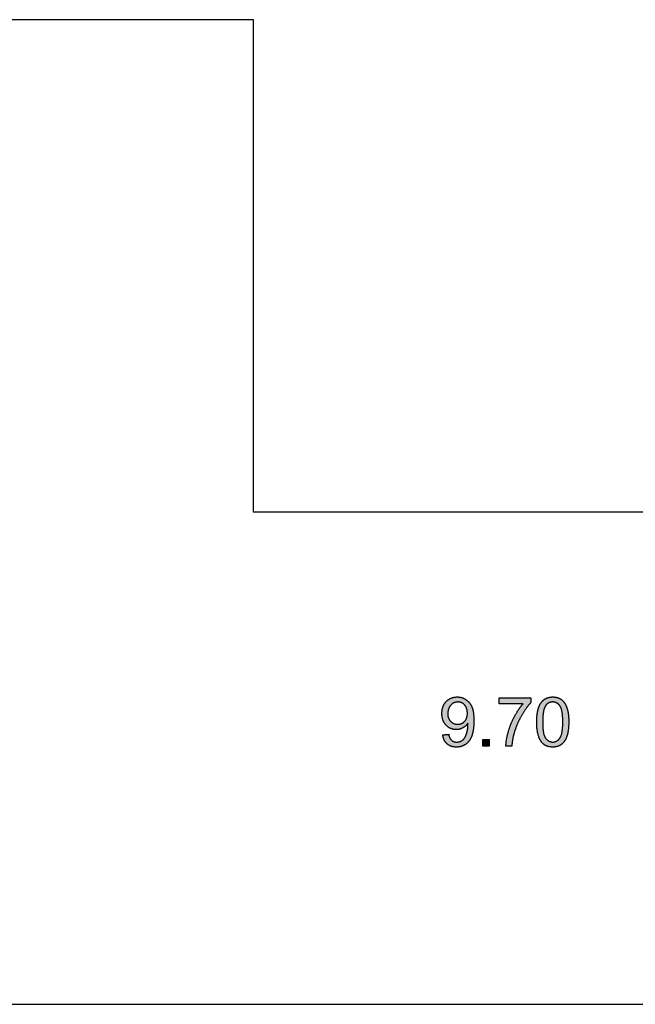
# Model space of a CAD drawing. Header units: millimetres. Extents: x -49 to 798, y -127 to 363.
# Tile 22 of 170: x 117 to 129, y -93 to -73. Entities that reach past the tile are written whole.
import ezdxf

# ---------------------------------------------------------------- set-up
doc = ezdxf.new("R2010")
doc.units = ezdxf.units.MM
doc.header["$MEASUREMENT"] = 0
doc.layers.add('corte', color=1, linetype='Continuous', true_color=0xff0000)
doc.layers.add('grabado', color=3, linetype='Continuous', true_color=0x00ff00)

msp = doc.modelspace()

# ---------------------------------------------------------------- hatches: boundary and pattern name
at = {"layer": 'grabado'}
h = msp.add_hatch(color=256, dxfattribs=at)
h.paths.add_polyline_path([(125.112, -87.617), (125.113, -87.624), (125.114, -87.631), (125.115, -87.639), (125.116, -87.645), (125.118, -87.652), (125.119, -87.659), (125.121, -87.666), (125.123, -87.672), (125.125, -87.679), (125.127, -87.685), (125.129, -87.691), (125.131, -87.698), (125.133, -87.704), (125.136, -87.71), (125.139, -87.715), (125.141, -87.721), (125.144, -87.727), (125.147, -87.732), (125.15, -87.738), (125.153, -87.743), (125.156, -87.748), (125.16, -87.754), (125.163, -87.759), (125.167, -87.763), (125.171, -87.768), (125.175, -87.773), (125.179, -87.778), (125.183, -87.782), (125.187, -87.787), (125.191, -87.791), (125.196, -87.795), (125.2, -87.799), (125.205, -87.803), (125.209, -87.807), (125.214, -87.811), (125.219, -87.814), (125.224, -87.818), (125.229, -87.821), (125.234, -87.824), (125.24, -87.827), (125.245, -87.83), (125.25, -87.833), (125.256, -87.836), (125.261, -87.839), (125.267, -87.841), (125.273, -87.843), (125.278, -87.846), (125.284, -87.848), (125.29, -87.85), (125.296, -87.852), (125.302, -87.853), (125.309, -87.855), (125.315, -87.856), (125.321, -87.858), (125.328, -87.859), (125.334, -87.86), (125.341, -87.861), (125.348, -87.862), (125.355, -87.862), (125.361, -87.863), (125.368, -87.863), (125.375, -87.864), (125.383, -87.864), (125.39, -87.864), (125.403, -87.864), (125.41, -87.863), (125.417, -87.863), (125.423, -87.863), (125.43, -87.862), (125.436, -87.861), (125.443, -87.86), (125.449, -87.859), (125.455, -87.858), (125.462, -87.857), (125.468, -87.856), (125.474, -87.854), (125.48, -87.853), (125.486, -87.851), (125.492, -87.849), (125.498, -87.847), (125.504, -87.845), (125.51, -87.843), (125.516, -87.841), (125.521, -87.838), (125.527, -87.836), (125.533, -87.833), (125.538, -87.831), (125.544, -87.828), (125.549, -87.825), (125.554, -87.822), (125.56, -87.819), (125.565, -87.815), (125.57, -87.812), (125.575, -87.808), (125.581, -87.805), (125.586, -87.801), (125.591, -87.797), (125.595, -87.793), (125.6, -87.789), (125.605, -87.785), (125.61, -87.781), (125.614, -87.776), (125.619, -87.772), (125.623, -87.767), (125.627, -87.763), (125.632, -87.758), (125.636, -87.753), (125.64, -87.748), (125.644, -87.743), (125.648, -87.737), (125.652, -87.732), (125.656, -87.727), (125.659, -87.721), (125.663, -87.715), (125.666, -87.71), (125.67, -87.704), (125.673, -87.698), (125.68, -87.686), (125.686, -87.673), (125.692, -87.66), (125.698, -87.646), (125.703, -87.632), (125.708, -87.618), (125.713, -87.603), (125.717, -87.587), (125.721, -87.571), (125.725, -87.554), (125.728, -87.537), (125.731, -87.518), (125.734, -87.5), (125.736, -87.48), (125.738, -87.46), (125.74, -87.44), (125.742, -87.419), (125.744, -87.375), (125.744, -87.328), (125.744, -87.284), (125.742, -87.242), (125.74, -87.222), (125.738, -87.203), (125.736, -87.184), (125.734, -87.166), (125.731, -87.149), (125.728, -87.132), (125.725, -87.117), (125.721, -87.101), (125.717, -87.087), (125.715, -87.08), (125.712, -87.073), (125.71, -87.066), (125.708, -87.06), (125.705, -87.054), (125.703, -87.048), (125.697, -87.036), (125.692, -87.024), (125.686, -87.013), (125.68, -87.002), (125.676, -86.997), (125.673, -86.991), (125.67, -86.986), (125.666, -86.981), (125.663, -86.976), (125.659, -86.971), (125.655, -86.966), (125.652, -86.962), (125.648, -86.957), (125.644, -86.953), (125.64, -86.948), (125.636, -86.944), (125.632, -86.94), (125.627, -86.935), (125.623, -86.931), (125.619, -86.927), (125.614, -86.923), (125.61, -86.919), (125.605, -86.916), (125.601, -86.912), (125.596, -86.908), (125.591, -86.905), (125.586, -86.902), (125.581, -86.898), (125.576, -86.895), (125.571, -86.892), (125.566, -86.889), (125.561, -86.886), (125.556, -86.883), (125.551, -86.88), (125.545, -86.878), (125.54, -86.875), (125.535, -86.873), (125.53, -86.871), (125.524, -86.868), (125.519, -86.866), (125.514, -86.864), (125.508, -86.862), (125.503, -86.861), (125.497, -86.859), (125.492, -86.857), (125.486, -86.856), (125.48, -86.855), (125.475, -86.853), (125.469, -86.852), (125.463, -86.851), (125.458, -86.85), (125.452, -86.849), (125.446, -86.848), (125.44, -86.848), (125.434, -86.847), (125.429, -86.847), (125.423, -86.846), (125.417, -86.846), (125.405, -86.846), (125.396, -86.846), (125.388, -86.846), (125.38, -86.847), (125.372, -86.847), (125.364, -86.848), (125.356, -86.849), (125.348, -86.85), (125.341, -86.852), (125.333, -86.853), (125.326, -86.855), (125.318, -86.857), (125.311, -86.859), (125.304, -86.861), (125.296, -86.864), (125.289, -86.866), (125.282, -86.869), (125.275, -86.872), (125.269, -86.875), (125.262, -86.878), (125.255, -86.882), (125.249, -86.886), (125.242, -86.89), (125.236, -86.894), (125.23, -86.898), (125.223, -86.902), (125.217, -86.907), (125.211, -86.912), (125.205, -86.917), (125.199, -86.922), (125.194, -86.927), (125.188, -86.933), (125.182, -86.938), (125.177, -86.944), (125.172, -86.95), (125.166, -86.956), (125.162, -86.962), (125.157, -86.969), (125.152, -86.975), (125.148, -86.982), (125.144, -86.988), (125.139, -86.995), (125.136, -87.002), (125.132, -87.009), (125.128, -87.016), (125.125, -87.023), (125.122, -87.031), (125.119, -87.038), (125.116, -87.046), (125.113, -87.053), (125.111, -87.061), (125.108, -87.069), (125.106, -87.077), (125.104, -87.085), (125.102, -87.093), (125.101, -87.102), (125.099, -87.11), (125.098, -87.119), (125.097, -87.128), (125.096, -87.136), (125.095, -87.145), (125.094, -87.154), (125.094, -87.164), (125.094, -87.173), (125.094, -87.182), (125.094, -87.191), (125.094, -87.2), (125.094, -87.209), (125.095, -87.218), (125.096, -87.227), (125.097, -87.235), (125.098, -87.244), (125.099, -87.252), (125.1, -87.26), (125.102, -87.268), (125.104, -87.276), (125.106, -87.284), (125.108, -87.292), (125.11, -87.3), (125.112, -87.307), (125.115, -87.315), (125.118, -87.322), (125.121, -87.329), (125.124, -87.337), (125.127, -87.344), (125.13, -87.35), (125.134, -87.357), (125.138, -87.364), (125.142, -87.37), (125.146, -87.377), (125.15, -87.383), (125.154, -87.389), (125.159, -87.396), (125.164, -87.402), (125.168, -87.407), (125.174, -87.413), (125.179, -87.419), (125.184, -87.424), (125.19, -87.43), (125.195, -87.435), (125.201, -87.44), (125.206, -87.445), (125.212, -87.449), (125.218, -87.454), (125.224, -87.458), (125.23, -87.462), (125.236, -87.466), (125.242, -87.47), (125.248, -87.473), (125.254, -87.477), (125.261, -87.48), (125.267, -87.483), (125.273, -87.486), (125.28, -87.489), (125.287, -87.491), (125.293, -87.494), (125.3, -87.496), (125.307, -87.498), (125.314, -87.5), (125.321, -87.501), (125.328, -87.503), (125.335, -87.504), (125.342, -87.505), (125.35, -87.506), (125.357, -87.507), (125.364, -87.508), (125.372, -87.508), (125.379, -87.508), (125.387, -87.509), (125.396, -87.508), (125.405, -87.508), (125.414, -87.507), (125.423, -87.506), (125.432, -87.505), (125.441, -87.503), (125.45, -87.502), (125.458, -87.499), (125.467, -87.497), (125.475, -87.494), (125.483, -87.491), (125.492, -87.488), (125.5, -87.485), (125.508, -87.481), (125.516, -87.477), (125.524, -87.472), (125.532, -87.468), (125.539, -87.463), (125.547, -87.458), (125.554, -87.453), (125.561, -87.448), (125.568, -87.442), (125.574, -87.436), (125.581, -87.431), (125.587, -87.425), (125.593, -87.419), (125.598, -87.412), (125.604, -87.406), (125.609, -87.399), (125.614, -87.392), (125.619, -87.385), (125.624, -87.378), (125.624, -87.392), (125.624, -87.402), (125.624, -87.421), (125.623, -87.44), (125.622, -87.459), (125.62, -87.477), (125.617, -87.496), (125.614, -87.514), (125.611, -87.533), (125.606, -87.551), (125.602, -87.569), (125.597, -87.586), (125.592, -87.602), (125.586, -87.617), (125.584, -87.624), (125.581, -87.631), (125.578, -87.637), (125.575, -87.644), (125.572, -87.65), (125.569, -87.656), (125.566, -87.662), (125.563, -87.667), (125.56, -87.672), (125.556, -87.678), (125.553, -87.683), (125.549, -87.688), (125.545, -87.692), (125.541, -87.697), (125.537, -87.701), (125.533, -87.706), (125.529, -87.71), (125.524, -87.714), (125.52, -87.718), (125.515, -87.722), (125.51, -87.726), (125.505, -87.729), (125.5, -87.733), (125.494, -87.736), (125.491, -87.737), (125.489, -87.739), (125.486, -87.74), (125.483, -87.742), (125.48, -87.743), (125.477, -87.745), (125.475, -87.746), (125.472, -87.747), (125.469, -87.748), (125.466, -87.749), (125.463, -87.75), (125.46, -87.752), (125.454, -87.753), (125.448, -87.755), (125.441, -87.757), (125.435, -87.758), (125.429, -87.759), (125.422, -87.76), (125.416, -87.761), (125.409, -87.761), (125.402, -87.761), (125.395, -87.762), (125.391, -87.762), (125.387, -87.761), (125.383, -87.761), (125.379, -87.761), (125.375, -87.761), (125.372, -87.76), (125.368, -87.76), (125.364, -87.759), (125.36, -87.759), (125.357, -87.758), (125.353, -87.757), (125.35, -87.756), (125.346, -87.755), (125.343, -87.754), (125.339, -87.753), (125.336, -87.752), (125.333, -87.751), (125.329, -87.75), (125.326, -87.748), (125.323, -87.747), (125.32, -87.746), (125.317, -87.744), (125.314, -87.742), (125.311, -87.741), (125.308, -87.739), (125.305, -87.737), (125.302, -87.735), (125.299, -87.733), (125.296, -87.731), (125.294, -87.729), (125.291, -87.727), (125.288, -87.724), (125.286, -87.722), (125.283, -87.72), (125.281, -87.717), (125.279, -87.714), (125.276, -87.712), (125.274, -87.709), (125.272, -87.706), (125.269, -87.703), (125.267, -87.7), (125.265, -87.697), (125.263, -87.694), (125.261, -87.69), (125.259, -87.687), (125.257, -87.683), (125.255, -87.68), (125.254, -87.676), (125.252, -87.672), (125.25, -87.668), (125.249, -87.664), (125.247, -87.66), (125.245, -87.656), (125.244, -87.652), (125.241, -87.643), (125.239, -87.634), (125.236, -87.625), (125.234, -87.615), (125.232, -87.605)], flags=0)
h.paths.add_polyline_path([(125.612, -87.177), (125.611, -87.164), (125.611, -87.157), (125.611, -87.151), (125.61, -87.145), (125.61, -87.139), (125.609, -87.133), (125.608, -87.127), (125.607, -87.121), (125.606, -87.115), (125.605, -87.11), (125.604, -87.104), (125.603, -87.098), (125.601, -87.093), (125.6, -87.088), (125.598, -87.082), (125.596, -87.077), (125.594, -87.072), (125.592, -87.067), (125.59, -87.062), (125.588, -87.057), (125.586, -87.053), (125.583, -87.048), (125.581, -87.043), (125.578, -87.039), (125.575, -87.035), (125.572, -87.03), (125.569, -87.026), (125.566, -87.022), (125.563, -87.018), (125.56, -87.014), (125.557, -87.01), (125.553, -87.006), (125.55, -87.002), (125.546, -86.999), (125.542, -86.995), (125.539, -86.992), (125.535, -86.989), (125.531, -86.986), (125.527, -86.983), (125.523, -86.98), (125.519, -86.977), (125.515, -86.975), (125.511, -86.972), (125.507, -86.97), (125.503, -86.968), (125.499, -86.966), (125.494, -86.964), (125.49, -86.962), (125.486, -86.96), (125.481, -86.958), (125.477, -86.957), (125.472, -86.956), (125.468, -86.954), (125.463, -86.953), (125.458, -86.952), (125.454, -86.951), (125.449, -86.95), (125.444, -86.95), (125.439, -86.949), (125.434, -86.949), (125.429, -86.949), (125.424, -86.948), (125.419, -86.948), (125.413, -86.948), (125.408, -86.949), (125.403, -86.949), (125.398, -86.949), (125.393, -86.95), (125.388, -86.951), (125.383, -86.951), (125.378, -86.952), (125.373, -86.954), (125.368, -86.955), (125.363, -86.956), (125.358, -86.958), (125.354, -86.959), (125.349, -86.961), (125.344, -86.963), (125.34, -86.965), (125.335, -86.967), (125.331, -86.969), (125.326, -86.972), (125.322, -86.974), (125.318, -86.977), (125.313, -86.98), (125.309, -86.983), (125.305, -86.986), (125.301, -86.989), (125.297, -86.992), (125.293, -86.996), (125.289, -86.999), (125.285, -87.003), (125.281, -87.007), (125.277, -87.011), (125.274, -87.015), (125.27, -87.019), (125.266, -87.023), (125.263, -87.027), (125.26, -87.032), (125.257, -87.036), (125.253, -87.041), (125.25, -87.046), (125.248, -87.05), (125.245, -87.055), (125.242, -87.06), (125.24, -87.065), (125.237, -87.07), (125.235, -87.075), (125.233, -87.08), (125.231, -87.086), (125.229, -87.091), (125.227, -87.096), (125.225, -87.102), (125.224, -87.107), (125.222, -87.113), (125.221, -87.119), (125.22, -87.124), (125.219, -87.13), (125.218, -87.136), (125.217, -87.142), (125.216, -87.148), (125.216, -87.155), (125.215, -87.161), (125.215, -87.167), (125.214, -87.174), (125.214, -87.18), (125.214, -87.187), (125.214, -87.193), (125.214, -87.198), (125.215, -87.204), (125.215, -87.21), (125.215, -87.215), (125.216, -87.221), (125.217, -87.227), (125.218, -87.232), (125.219, -87.237), (125.22, -87.243), (125.221, -87.248), (125.222, -87.253), (125.223, -87.258), (125.225, -87.263), (125.226, -87.268), (125.228, -87.273), (125.23, -87.277), (125.232, -87.282), (125.234, -87.287), (125.236, -87.291), (125.238, -87.296), (125.241, -87.3), (125.243, -87.305), (125.246, -87.309), (125.249, -87.313), (125.251, -87.317), (125.254, -87.321), (125.257, -87.325), (125.26, -87.329), (125.264, -87.333), (125.267, -87.337), (125.271, -87.341), (125.274, -87.344), (125.278, -87.348), (125.281, -87.351), (125.285, -87.355), (125.289, -87.358), (125.293, -87.361), (125.297, -87.364), (125.301, -87.367), (125.305, -87.369), (125.309, -87.372), (125.313, -87.375), (125.317, -87.377), (125.322, -87.379), (125.326, -87.381), (125.331, -87.383), (125.335, -87.385), (125.34, -87.387), (125.344, -87.389), (125.349, -87.39), (125.354, -87.392), (125.358, -87.393), (125.363, -87.394), (125.368, -87.395), (125.373, -87.396), (125.378, -87.397), (125.383, -87.398), (125.389, -87.399), (125.394, -87.399), (125.399, -87.4), (125.404, -87.4), (125.41, -87.4), (125.415, -87.4), (125.421, -87.4), (125.426, -87.4), (125.431, -87.4), (125.436, -87.399), (125.441, -87.399), (125.446, -87.398), (125.451, -87.397), (125.456, -87.396), (125.461, -87.395), (125.466, -87.394), (125.471, -87.393), (125.475, -87.392), (125.48, -87.39), (125.485, -87.389), (125.489, -87.387), (125.493, -87.385), (125.498, -87.383), (125.502, -87.381), (125.506, -87.379), (125.511, -87.377), (125.515, -87.375), (125.519, -87.372), (125.523, -87.369), (125.527, -87.367), (125.531, -87.364), (125.535, -87.361), (125.538, -87.358), (125.542, -87.355), (125.546, -87.351), (125.549, -87.348), (125.553, -87.344), (125.556, -87.341), (125.56, -87.337), (125.563, -87.333), (125.566, -87.329), (125.569, -87.325), (125.572, -87.321), (125.575, -87.317), (125.578, -87.313), (125.581, -87.308), (125.583, -87.304), (125.586, -87.299), (125.588, -87.295), (125.59, -87.29), (125.592, -87.285), (125.594, -87.28), (125.596, -87.275), (125.598, -87.27), (125.6, -87.265), (125.601, -87.26), (125.603, -87.254), (125.604, -87.249), (125.605, -87.243), (125.606, -87.238), (125.607, -87.232), (125.608, -87.226), (125.609, -87.22), (125.61, -87.214), (125.61, -87.208), (125.611, -87.202), (125.611, -87.196), (125.611, -87.189)], flags=0)
for points in [[(126.256, -86.984), (126.744, -86.984), (126.721, -87.012), (126.698, -87.04), (126.676, -87.07), (126.654, -87.102), (126.632, -87.135), (126.61, -87.17), (126.589, -87.206), (126.568, -87.244), (126.548, -87.282), (126.529, -87.321), (126.511, -87.361), (126.495, -87.401), (126.48, -87.441), (126.466, -87.481), (126.453, -87.522), (126.441, -87.563), (126.431, -87.604), (126.422, -87.643), (126.414, -87.681), (126.407, -87.717), (126.402, -87.751), (126.398, -87.784), (126.397, -87.8), (126.396, -87.816), (126.395, -87.831), (126.395, -87.846), (126.515, -87.846), (126.518, -87.809), (126.522, -87.773), (126.527, -87.738), (126.532, -87.704), (126.539, -87.67), (126.546, -87.637), (126.554, -87.605), (126.563, -87.573), (126.577, -87.529), (126.591, -87.486), (126.608, -87.442), (126.625, -87.399), (126.644, -87.356), (126.665, -87.314), (126.686, -87.272), (126.709, -87.23), (126.733, -87.189), (126.757, -87.15), (126.781, -87.114), (126.805, -87.079), (126.829, -87.047), (126.853, -87.016), (126.865, -87.002), (126.877, -86.988), (126.889, -86.974), (126.901, -86.961), (126.901, -86.864), (126.256, -86.864)], [(125.925, -87.846), (126.057, -87.846), (126.057, -87.713), (125.925, -87.713)]]:
    msp.add_hatch(color=256, dxfattribs=at).paths.add_polyline_path(points, flags=0)
h = msp.add_hatch(color=256, dxfattribs=at)
h.paths.add_polyline_path([(127.021, -87.355), (127.022, -87.39), (127.023, -87.423), (127.025, -87.455), (127.027, -87.486), (127.031, -87.516), (127.035, -87.544), (127.038, -87.558), (127.04, -87.572), (127.043, -87.585), (127.046, -87.598), (127.049, -87.61), (127.053, -87.623), (127.056, -87.635), (127.06, -87.646), (127.064, -87.658), (127.068, -87.669), (127.072, -87.68), (127.077, -87.69), (127.082, -87.701), (127.086, -87.71), (127.092, -87.72), (127.097, -87.729), (127.102, -87.738), (127.108, -87.747), (127.114, -87.755), (127.12, -87.764), (127.125, -87.77), (127.13, -87.776), (127.136, -87.782), (127.142, -87.787), (127.147, -87.793), (127.153, -87.798), (127.159, -87.803), (127.165, -87.808), (127.171, -87.812), (127.177, -87.817), (127.184, -87.821), (127.19, -87.825), (127.197, -87.829), (127.204, -87.832), (127.211, -87.836), (127.218, -87.839), (127.225, -87.842), (127.232, -87.845), (127.24, -87.847), (127.247, -87.85), (127.255, -87.852), (127.262, -87.854), (127.27, -87.856), (127.278, -87.858), (127.286, -87.859), (127.295, -87.86), (127.303, -87.862), (127.311, -87.862), (127.32, -87.863), (127.329, -87.864), (127.338, -87.864), (127.347, -87.864), (127.36, -87.864), (127.373, -87.863), (127.38, -87.863), (127.386, -87.862), (127.393, -87.861), (127.399, -87.86), (127.405, -87.859), (127.411, -87.858), (127.417, -87.857), (127.423, -87.856), (127.429, -87.854), (127.435, -87.853), (127.441, -87.851), (127.447, -87.85), (127.452, -87.848), (127.458, -87.846), (127.463, -87.844), (127.469, -87.842), (127.474, -87.839), (127.479, -87.837), (127.485, -87.834), (127.49, -87.832), (127.495, -87.829), (127.5, -87.826), (127.505, -87.823), (127.509, -87.82), (127.514, -87.817), (127.519, -87.814), (127.523, -87.81), (127.528, -87.807), (127.532, -87.803), (127.537, -87.799), (127.541, -87.795), (127.545, -87.791), (127.55, -87.787), (127.554, -87.783), (127.558, -87.779), (127.562, -87.775), (127.566, -87.77), (127.569, -87.766), (127.573, -87.761), (127.577, -87.756), (127.58, -87.751), (127.584, -87.747), (127.587, -87.741), (127.591, -87.736), (127.594, -87.731), (127.597, -87.726), (127.601, -87.72), (127.604, -87.715), (127.61, -87.703), (127.616, -87.691), (127.621, -87.679), (127.626, -87.667), (127.631, -87.653), (127.636, -87.64), (127.64, -87.626), (127.644, -87.612), (127.648, -87.597), (127.652, -87.581), (127.655, -87.565), (127.658, -87.549), (127.661, -87.532), (127.663, -87.514), (127.665, -87.496), (127.667, -87.478), (127.67, -87.439), (127.671, -87.398), (127.672, -87.355), (127.672, -87.319), (127.671, -87.285), (127.669, -87.253), (127.666, -87.222), (127.663, -87.194), (127.661, -87.18), (127.659, -87.167), (127.657, -87.155), (127.655, -87.142), (127.652, -87.131), (127.649, -87.12), (127.644, -87.098), (127.637, -87.078), (127.63, -87.058), (127.627, -87.048), (127.623, -87.039), (127.619, -87.03), (127.615, -87.021), (127.611, -87.012), (127.607, -87.003), (127.603, -86.995), (127.598, -86.987), (127.594, -86.979), (127.589, -86.971), (127.584, -86.964), (127.579, -86.957), (127.574, -86.95), (127.569, -86.943), (127.563, -86.936), (127.557, -86.93), (127.551, -86.924), (127.545, -86.918), (127.539, -86.912), (127.532, -86.906), (127.525, -86.901), (127.519, -86.896), (127.511, -86.891), (127.504, -86.887), (127.497, -86.882), (127.489, -86.878), (127.481, -86.874), (127.473, -86.871), (127.465, -86.867), (127.457, -86.864), (127.448, -86.861), (127.44, -86.858), (127.431, -86.856), (127.422, -86.854), (127.413, -86.852), (127.404, -86.85), (127.395, -86.849), (127.386, -86.848), (127.376, -86.847), (127.366, -86.846), (127.357, -86.846), (127.347, -86.846), (127.333, -86.846), (127.32, -86.847), (127.313, -86.847), (127.307, -86.848), (127.301, -86.849), (127.294, -86.849), (127.288, -86.85), (127.282, -86.851), (127.276, -86.853), (127.27, -86.854), (127.264, -86.855), (127.258, -86.857), (127.253, -86.858), (127.247, -86.86), (127.241, -86.862), (127.236, -86.864), (127.23, -86.866), (127.225, -86.868), (127.22, -86.87), (127.214, -86.873), (127.209, -86.875), (127.204, -86.878), (127.199, -86.881), (127.194, -86.884), (127.189, -86.886), (127.184, -86.89), (127.18, -86.893), (127.175, -86.896), (127.17, -86.899), (127.166, -86.903), (127.161, -86.906), (127.157, -86.91), (127.153, -86.914), (127.149, -86.918), (127.144, -86.922), (127.14, -86.926), (127.136, -86.93), (127.132, -86.935), (127.128, -86.939), (127.125, -86.944), (127.121, -86.948), (127.117, -86.953), (127.113, -86.958), (127.11, -86.963), (127.106, -86.968), (127.103, -86.973), (127.1, -86.978), (127.096, -86.984), (127.09, -86.995), (127.084, -87.006), (127.078, -87.018), (127.073, -87.03), (127.067, -87.043), (127.062, -87.056), (127.058, -87.069), (127.053, -87.083), (127.049, -87.098), (127.045, -87.113), (127.042, -87.128), (127.039, -87.144), (127.036, -87.161), (127.033, -87.178), (127.03, -87.195), (127.028, -87.213), (127.026, -87.232), (127.024, -87.271), (127.022, -87.312)], flags=0)
h.paths.add_polyline_path([(127.142, -87.355), (127.143, -87.414), (127.144, -87.442), (127.145, -87.468), (127.148, -87.493), (127.15, -87.517), (127.153, -87.539), (127.157, -87.561), (127.158, -87.571), (127.16, -87.58), (127.163, -87.59), (127.165, -87.599), (127.167, -87.608), (127.17, -87.616), (127.172, -87.624), (127.175, -87.632), (127.178, -87.639), (127.181, -87.646), (127.184, -87.653), (127.187, -87.66), (127.189, -87.663), (127.19, -87.666), (127.192, -87.669), (127.194, -87.671), (127.195, -87.674), (127.197, -87.677), (127.199, -87.68), (127.201, -87.682), (127.205, -87.687), (127.208, -87.692), (127.212, -87.696), (127.216, -87.701), (127.22, -87.705), (127.224, -87.709), (127.228, -87.713), (127.232, -87.717), (127.236, -87.72), (127.24, -87.724), (127.245, -87.727), (127.249, -87.73), (127.253, -87.734), (127.258, -87.736), (127.262, -87.739), (127.267, -87.742), (127.271, -87.744), (127.276, -87.746), (127.281, -87.748), (127.285, -87.75), (127.29, -87.752), (127.295, -87.754), (127.3, -87.755), (127.305, -87.757), (127.31, -87.758), (127.315, -87.759), (127.32, -87.76), (127.325, -87.76), (127.331, -87.761), (127.336, -87.761), (127.341, -87.761), (127.347, -87.762), (127.352, -87.761), (127.357, -87.761), (127.363, -87.761), (127.368, -87.76), (127.373, -87.76), (127.378, -87.759), (127.383, -87.758), (127.388, -87.757), (127.393, -87.755), (127.398, -87.754), (127.403, -87.752), (127.408, -87.75), (127.412, -87.748), (127.417, -87.746), (127.422, -87.744), (127.426, -87.742), (127.431, -87.739), (127.435, -87.736), (127.44, -87.733), (127.444, -87.73), (127.448, -87.727), (127.453, -87.724), (127.457, -87.72), (127.461, -87.717), (127.465, -87.713), (127.469, -87.709), (127.473, -87.705), (127.477, -87.7), (127.481, -87.696), (127.485, -87.691), (127.489, -87.687), (127.492, -87.682), (127.494, -87.679), (127.496, -87.677), (127.498, -87.674), (127.5, -87.671), (127.501, -87.668), (127.503, -87.665), (127.505, -87.662), (127.506, -87.659), (127.509, -87.653), (127.512, -87.646), (127.515, -87.639), (127.518, -87.631), (127.521, -87.624), (127.524, -87.616), (127.526, -87.607), (127.528, -87.598), (127.531, -87.589), (127.533, -87.58), (127.535, -87.57), (127.537, -87.56), (127.54, -87.539), (127.543, -87.517), (127.546, -87.493), (127.548, -87.468), (127.549, -87.442), (127.551, -87.414), (127.551, -87.355), (127.551, -87.296), (127.549, -87.269), (127.548, -87.243), (127.546, -87.218), (127.543, -87.194), (127.54, -87.172), (127.537, -87.151), (127.533, -87.131), (127.531, -87.122), (127.529, -87.113), (127.526, -87.104), (127.524, -87.095), (127.521, -87.087), (127.519, -87.08), (127.516, -87.072), (127.513, -87.065), (127.51, -87.058), (127.507, -87.052), (127.505, -87.049), (127.504, -87.046), (127.502, -87.043), (127.5, -87.04), (127.498, -87.037), (127.497, -87.034), (127.495, -87.032), (127.493, -87.029), (127.489, -87.024), (127.486, -87.019), (127.482, -87.015), (127.478, -87.01), (127.474, -87.006), (127.47, -87.002), (127.466, -86.998), (127.462, -86.994), (127.458, -86.99), (127.454, -86.986), (127.449, -86.983), (127.445, -86.98), (127.441, -86.977), (127.436, -86.974), (127.432, -86.971), (127.427, -86.968), (127.422, -86.966), (127.418, -86.964), (127.413, -86.962), (127.408, -86.96), (127.403, -86.958), (127.398, -86.956), (127.393, -86.955), (127.388, -86.953), (127.383, -86.952), (127.378, -86.951), (127.372, -86.95), (127.367, -86.95), (127.362, -86.949), (127.356, -86.949), (127.351, -86.948), (127.345, -86.948), (127.34, -86.948), (127.334, -86.949), (127.329, -86.949), (127.324, -86.949), (127.319, -86.95), (127.314, -86.951), (127.309, -86.952), (127.304, -86.953), (127.299, -86.954), (127.294, -86.955), (127.29, -86.957), (127.285, -86.958), (127.28, -86.96), (127.276, -86.962), (127.271, -86.964), (127.267, -86.966), (127.263, -86.968), (127.258, -86.971), (127.254, -86.973), (127.25, -86.976), (127.246, -86.979), (127.242, -86.982), (127.238, -86.985), (127.234, -86.988), (127.23, -86.992), (127.226, -86.995), (127.223, -86.999), (127.219, -87.003), (127.216, -87.007), (127.212, -87.011), (127.209, -87.015), (127.205, -87.019), (127.203, -87.022), (127.201, -87.025), (127.2, -87.028), (127.198, -87.031), (127.194, -87.038), (127.19, -87.045), (127.187, -87.052), (127.184, -87.059), (127.181, -87.067), (127.178, -87.074), (127.175, -87.083), (127.172, -87.091), (127.169, -87.1), (127.167, -87.109), (127.164, -87.119), (127.162, -87.128), (127.16, -87.138), (127.158, -87.149), (127.154, -87.17), (127.151, -87.193), (127.148, -87.217), (127.146, -87.242), (127.144, -87.269), (127.143, -87.296), (127.142, -87.325)], flags=0)

# ---------------------------------------------------------------- linework, layer by layer
at = {"layer": 'corte'}
msp.add_line((-40.637, -93.089), (185.663, -93.089), dxfattribs=at)
for points in [[(121.263, -73.089), (116.263, -73.089)], [(121.263, -83.089), (121.263, -73.089)], [(130.963, -83.089), (121.263, -83.089)]]:
    msp.add_lwpolyline(points, dxfattribs=at)
at = {"layer": 'grabado'}
for points in [[(125.094, -87.182), (125.094, -87.031), (125.182, -86.938)], [(125.182, -86.938), (125.271, -86.846), (125.405, -86.846)], [(125.419, -86.948), (125.333, -86.948), (125.274, -87.015)], [(125.405, -86.846), (125.501, -86.846), (125.581, -86.898)], [(125.557, -87.01), (125.501, -86.948), (125.419, -86.948)], [(125.581, -86.898), (125.661, -86.951), (125.703, -87.048)], [(126.256, -86.984), (126.256, -86.924), (126.256, -86.864)], [(126.256, -86.864), (126.579, -86.864), (126.901, -86.864)], [(126.744, -86.984), (126.5, -86.984), (126.256, -86.984)], [(126.568, -87.244), (126.651, -87.09), (126.744, -86.984)], [(126.901, -86.961), (126.804, -87.063), (126.709, -87.23)], [(126.901, -86.864), (126.901, -86.913), (126.901, -86.961)], [(127.058, -87.069), (127.094, -86.96), (127.166, -86.903)], [(127.166, -86.903), (127.238, -86.846), (127.347, -86.846)], [(127.345, -86.948), (127.259, -86.948), (127.205, -87.019)], [(127.493, -87.029), (127.435, -86.948), (127.345, -86.948)], [(127.347, -86.846), (127.427, -86.846), (127.489, -86.878)], [(127.489, -86.878), (127.551, -86.91), (127.589, -86.971)], [(127.589, -86.971), (127.627, -87.032), (127.649, -87.12)], [(125.179, -87.419), (125.094, -87.329), (125.094, -87.182)], [(125.274, -87.015), (125.214, -87.081), (125.214, -87.187)], [(125.214, -87.187), (125.214, -87.282), (125.271, -87.341)], [(125.556, -87.341), (125.612, -87.282), (125.612, -87.177)], [(125.612, -87.177), (125.612, -87.072), (125.557, -87.01)], [(125.703, -87.048), (125.744, -87.144), (125.744, -87.328)], [(127.021, -87.355), (127.021, -87.178), (127.058, -87.069)], [(127.205, -87.019), (127.142, -87.11), (127.142, -87.355)], [(127.551, -87.355), (127.551, -87.11), (127.493, -87.029)], [(127.649, -87.12), (127.672, -87.207), (127.672, -87.355)], [(125.271, -87.341), (125.327, -87.4), (125.415, -87.4)], [(125.415, -87.4), (125.501, -87.4), (125.556, -87.341)], [(125.624, -87.378), (125.587, -87.436), (125.524, -87.472)], [(125.624, -87.402), (125.624, -87.394), (125.624, -87.378)], [(125.744, -87.328), (125.744, -87.519), (125.703, -87.632)], [(126.441, -87.563), (126.485, -87.398), (126.568, -87.244)], [(126.709, -87.23), (126.615, -87.397), (126.563, -87.573)], [(127.12, -87.764), (127.021, -87.636), (127.021, -87.355)], [(127.142, -87.355), (127.142, -87.603), (127.201, -87.682)], [(127.492, -87.682), (127.551, -87.602), (127.551, -87.355)], [(127.672, -87.355), (127.672, -87.531), (127.636, -87.64)], [(125.387, -87.509), (125.264, -87.509), (125.179, -87.419)], [(125.524, -87.472), (125.461, -87.509), (125.387, -87.509)], [(125.563, -87.667), (125.588, -87.624), (125.606, -87.551)], [(125.606, -87.551), (125.624, -87.478), (125.624, -87.402)], [(126.395, -87.846), (126.397, -87.729), (126.441, -87.563)], [(126.563, -87.573), (126.526, -87.698), (126.515, -87.846)], [(125.112, -87.617), (125.172, -87.611), (125.232, -87.605)], [(125.2, -87.799), (125.127, -87.734), (125.112, -87.617)], [(125.39, -87.864), (125.274, -87.864), (125.2, -87.799)], [(125.232, -87.605), (125.247, -87.687), (125.288, -87.724)], [(125.288, -87.724), (125.33, -87.762), (125.395, -87.762)], [(125.395, -87.762), (125.451, -87.762), (125.494, -87.736)], [(125.494, -87.736), (125.538, -87.71), (125.563, -87.667)], [(125.703, -87.632), (125.662, -87.746), (125.581, -87.805)], [(125.925, -87.846), (125.925, -87.78), (125.925, -87.713)], [(125.925, -87.713), (125.991, -87.713), (126.057, -87.713)], [(126.057, -87.713), (126.057, -87.78), (126.057, -87.846)], [(127.347, -87.864), (127.202, -87.864), (127.12, -87.764)], [(127.201, -87.682), (127.26, -87.762), (127.347, -87.762)], [(127.347, -87.762), (127.433, -87.762), (127.492, -87.682)], [(127.636, -87.64), (127.6, -87.749), (127.528, -87.807)], [(125.581, -87.805), (125.499, -87.864), (125.39, -87.864)], [(126.057, -87.846), (125.991, -87.846), (125.925, -87.846)], [(126.515, -87.846), (126.455, -87.846), (126.395, -87.846)], [(127.528, -87.807), (127.456, -87.864), (127.347, -87.864)]]:
    msp.add_open_spline(points, degree=2, dxfattribs=at)

doc.saveas('drawing.dxf')
